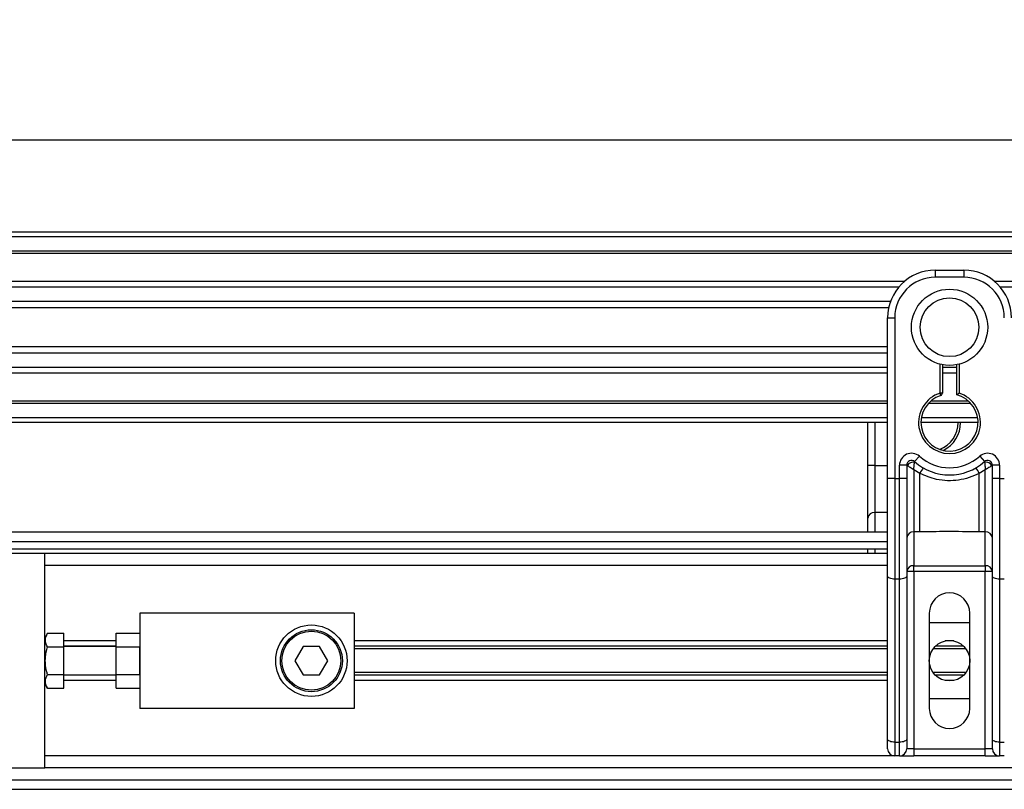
# Model space of a CAD drawing. Header units: millimetres. Extents: x 0 to 420, y 0 to 297.
# Tile 12 of 24: x 88 to 120, y 223 to 248. Entities that reach past the tile are written whole.
import ezdxf

# ---------------------------------------------------------------- set-up
doc = ezdxf.new("R2010")
doc.units = ezdxf.units.MM
doc.layers.add('QUOTE', color=174, linetype='Continuous')
doc.styles.add('SLDTEXTSTYLE3', font='TXT', dxfattribs={"width": 0.75})
doc.dimstyles.new('SLDDIMSTYLE0', dxfattribs={"dimtxt": 3, "dimasz": 3, "dimexe": 0, "dimexo": 0.0625, "dimgap": 0.75, "dimtad": 1, "dimlfac": 6.46054, "dimrnd": 1e-09, "dimzin": 12, "dimdsep": 46, "dimtxsty": 'SLDTEXTSTYLE3', "dimsah": 1, "dimcen": 0.09, "dimadec": 0, "dimazin": 3, "dimtfac": 1, "dimtdec": 3, "dimtofl": 0, "dimtmove": 0, "dimatfit": 3, "dimfxl": 0, "dimfrac": 2, "dimtolj": 1, "dimtzin": 12, "dimarcsym": 0})

# ---------------------------------------------------------------- blocks, each defined once
blk = doc.blocks.new('_D')
at = {"layer": 'QUOTE'}
for p, q in [((60.227, 229.022), (60.227, 245.934)), ((215.013, 229.022), (215.013, 245.934)), ((215.013, 243.934), (60.227, 243.934))]:
    blk.add_line(p, q, dxfattribs=at)
for points in [[(60.227, 243.934), (63.227, 243.434), (63.227, 244.434)], [(215.013, 243.934), (212.013, 244.434), (212.013, 243.434)]]:
    blk.add_solid(points, dxfattribs=at)
at = {"layer": 'QUOTE', "insert": (133.187, 247.801), "char_height": 3, "attachment_point": 1, "style": 'SLDTEXTSTYLE3'}
blk.add_mtext('1000', dxfattribs=at)

msp = doc.modelspace()

# ---------------------------------------------------------------- linework, layer by layer
at = {"color": 7, "linetype": 'Continuous', "lineweight": 25}
for p, q in [((215.013, 240.9531), (60.2272, 240.9531)), ((215.013, 240.7984), (60.2272, 240.7984)), ((215.013, 240.334), (60.2272, 240.334)), ((215.013, 240.2551), (60.2272, 240.2551)), ((117.8075, 239.7149), (118.7363, 239.7149)), ((117.8075, 239.7149), (117.8075, 239.4827)), ((118.7363, 239.7149), (118.7363, 239.4827)), ((118.7363, 239.4827), (117.8075, 239.4827)), ((116.8015, 239.3433), (60.2272, 239.3433)), ((116.6233, 239.1638), (60.2272, 239.1638)), ((155.498, 239.3433), (119.7423, 239.3433)), ((155.3198, 239.1638), (119.9205, 239.1638)), ((116.3548, 238.7012), (60.2272, 238.7012)), ((116.2942, 238.4921), (60.2272, 238.4921)), ((116.2597, 236.8011), (116.2597, 238.167)), ((116.2597, 238.167), (116.4919, 238.167)), ((116.4919, 238.167), (116.4919, 232.9451)), ((116.2597, 237.2228), (60.2272, 237.2228)), ((116.2597, 237.0137), (60.2272, 237.0137)), ((116.2597, 236.5511), (60.2272, 236.5511)), ((116.2597, 235.8181), (116.2597, 236.8011)), ((117.9623, 235.719), (117.9623, 236.6575)), ((118.0397, 236.6402), (118.0397, 235.719)), ((118.5041, 236.5511), (118.0397, 236.5511)), ((118.5041, 235.6609), (118.5041, 236.6402)), ((118.5815, 236.6575), (118.5815, 235.719)), ((116.2597, 236.3715), (60.2272, 236.3715)), ((118.5041, 236.3715), (118.0397, 236.3715)), ((116.2597, 232.9451), (116.2597, 235.8181)), ((118.0397, 235.719), (117.9623, 235.719)), ((117.9861, 235.6454), (117.9623, 235.719)), ((116.2597, 235.4598), (60.2272, 235.4598)), ((116.2597, 235.3809), (60.2272, 235.3809)), ((118.9641, 235.3809), (117.5797, 235.3809)), ((118.8844, 235.4598), (117.6594, 235.4598)), ((116.2597, 234.9165), (60.2272, 234.9165)), ((119.1876, 234.9165), (117.3562, 234.9165)), ((116.2597, 234.7617), (60.2272, 234.7617)), ((115.6128, 233.3611), (115.6128, 234.7617)), ((115.845, 234.7617), (115.845, 233.3611)), ((119.2006, 234.7617), (117.3432, 234.7617)), ((117.1368, 233.4926), (117.2916, 233.6657)), ((119.2522, 233.6657), (119.407, 233.4926)), ((115.845, 233.3611), (115.6128, 233.3611)), ((115.6128, 231.6494), (115.6128, 233.3611)), ((115.845, 233.3611), (115.845, 231.8396)), ((115.845, 233.3611), (116.2597, 233.3611)), ((116.8788, 233.3773), (116.6466, 233.3773)), ((116.6466, 232.9451), (116.6466, 233.3773)), ((116.8788, 233.3773), (116.8788, 232.9451)), ((116.9011, 233.3611), (116.8788, 233.3611)), ((119.665, 233.3611), (119.6427, 233.3611)), ((119.8971, 233.3773), (119.665, 233.3773)), ((119.665, 232.9451), (119.665, 233.3773)), ((119.8971, 233.3773), (119.8971, 232.9451)), ((117.3038, 233.1088), (117.111, 233.2258)), ((117.111, 233.2258), (117.111, 231.2056)), ((117.3038, 231.2056), (117.3038, 233.1088)), ((119.4328, 233.2258), (119.24, 233.1088)), ((119.24, 231.2056), (119.24, 233.1088)), ((119.4328, 231.2056), (119.4328, 233.2258)), ((116.2597, 229.7725), (116.2597, 232.9451)), ((116.4919, 232.9451), (116.2597, 232.9451)), ((116.4919, 232.9451), (116.4919, 229.6744)), ((116.4919, 232.9451), (116.6466, 232.9451)), ((116.6466, 229.6744), (116.6466, 232.9451)), ((116.8788, 232.9451), (116.6466, 232.9451)), ((116.8788, 232.9451), (116.8788, 229.7725)), ((119.8971, 232.9451), (119.665, 232.9451)), ((119.665, 229.7725), (119.665, 232.9451)), ((119.8971, 232.9451), (119.8971, 229.6744)), ((119.8971, 232.9451), (120.0519, 232.9451)), ((115.845, 231.8396), (115.845, 231.2016)), ((116.2597, 231.8396), (115.845, 231.8396)), ((115.6128, 231.2016), (115.6128, 231.6494)), ((116.2597, 231.2016), (60.2272, 231.2016)), ((117.3038, 231.2056), (117.111, 231.2056)), ((117.111, 231.2056), (117.111, 230.1097)), ((119.4328, 231.2056), (119.24, 231.2056)), ((119.4328, 230.1097), (119.4328, 231.2056)), ((64.4838, 230.8921), (116.2597, 230.8921)), ((64.716, 230.6599), (116.2597, 230.6599)), ((88.8626, 230.5051), (64.9713, 230.5051)), ((88.8626, 227.5236), (88.8626, 230.5051)), ((116.2597, 230.5051), (88.8626, 230.5051)), ((115.6128, 230.5051), (115.6128, 230.6599)), ((115.845, 230.6599), (115.845, 230.5051)), ((116.2597, 230.1181), (88.8626, 230.1181)), ((117.111, 230.1097), (119.4328, 230.1097)), ((117.111, 229.9195), (117.111, 230.1097)), ((119.4328, 230.1097), (119.4328, 229.9195)), ((117.111, 229.9195), (116.8788, 229.9195)), ((117.111, 229.9195), (117.111, 224.1589)), ((119.4328, 229.9195), (117.111, 229.9195)), ((119.4328, 224.1589), (119.4328, 229.9195)), ((119.665, 229.9195), (119.4328, 229.9195)), ((116.2597, 224.4717), (116.2597, 229.7725)), ((116.6466, 229.6744), (116.4919, 229.6744)), ((116.4919, 229.6744), (116.4919, 224.3736)), ((116.6466, 224.3736), (116.6466, 229.6744)), ((116.8788, 229.7725), (116.8788, 224.4717)), ((119.665, 224.4717), (119.665, 229.7725)), ((120.0519, 229.6744), (119.8971, 229.6744)), ((119.8971, 229.6744), (119.8971, 224.3736)), ((98.9237, 228.5703), (91.9583, 228.5703)), ((91.9583, 228.5703), (91.9583, 225.4746)), ((98.9237, 228.5703), (98.9237, 225.4746)), ((117.6141, 228.5703), (117.6141, 225.4746)), ((118.9297, 225.4746), (118.9297, 228.5703)), ((117.6141, 228.2607), (118.9297, 228.2607)), ((88.9525, 227.9161), (88.8626, 227.7604)), ((88.9525, 227.9161), (89.4817, 227.9161)), ((89.4817, 227.4693), (89.4817, 227.9161)), ((91.1844, 227.9161), (91.9583, 227.9161)), ((91.1844, 227.4693), (91.1844, 227.9161)), ((91.1844, 227.6648), (89.4817, 227.6648)), ((116.2597, 227.6648), (98.9237, 227.6648)), ((118.4138, 227.6648), (118.13, 227.6648)), ((88.8626, 227.0224), (88.8626, 227.5236)), ((88.9525, 227.4693), (89.4817, 227.4693)), ((91.1844, 227.497), (89.4817, 227.497)), ((91.1844, 227.4868), (89.4817, 227.4868)), ((89.4817, 226.5756), (89.4817, 227.4693)), ((91.1844, 226.5756), (91.1844, 227.4693)), ((91.1844, 227.4693), (91.9583, 227.4693)), ((91.9583, 226.5756), (91.9583, 227.4693)), ((97.2625, 227.4868), (96.9944, 227.0224)), ((97.7987, 227.4868), (97.2625, 227.4868)), ((98.0668, 227.0224), (97.7987, 227.4868)), ((116.2597, 227.497), (98.9237, 227.497)), ((116.2597, 227.4081), (98.9237, 227.4081)), ((118.8048, 227.4081), (117.739, 227.4081)), ((118.7275, 227.497), (117.8163, 227.497)), ((88.8626, 226.5213), (88.8626, 227.0224)), ((96.9944, 227.0224), (97.2625, 226.5581)), ((97.7987, 226.5581), (98.0668, 227.0224)), ((88.9525, 226.5756), (89.4817, 226.5756)), ((89.4817, 226.1288), (89.4817, 226.5756)), ((91.1844, 226.5756), (91.9583, 226.5756)), ((91.1844, 226.1288), (91.1844, 226.5756)), ((116.2597, 226.6367), (98.9237, 226.6367)), ((118.8048, 226.6367), (117.739, 226.6367)), ((88.8626, 223.5397), (88.8626, 226.5213)), ((88.8626, 226.2844), (88.9525, 226.1288)), ((89.4817, 226.5581), (91.1844, 226.5581)), ((91.1844, 226.5479), (89.4817, 226.5479)), ((91.1844, 226.3801), (89.4817, 226.3801)), ((97.2625, 226.5581), (97.7987, 226.5581)), ((116.2597, 226.5479), (98.9237, 226.5479)), ((116.2597, 226.3801), (98.9237, 226.3801)), ((118.7275, 226.5479), (117.8163, 226.5479)), ((118.4138, 226.3801), (118.13, 226.3801)), ((88.9525, 226.1288), (89.4817, 226.1288)), ((91.1844, 226.1288), (91.9583, 226.1288)), ((118.9297, 225.7841), (117.6141, 225.7841)), ((98.9237, 225.4746), (91.9583, 225.4746)), ((116.2597, 224.1589), (116.2597, 224.4717)), ((116.4919, 224.3736), (116.6466, 224.3736)), ((116.4919, 224.3736), (116.4919, 223.9267)), ((116.6466, 223.9267), (116.6466, 224.3736)), ((116.8788, 224.4717), (116.8788, 224.1589)), ((119.665, 224.1589), (119.665, 224.4717)), ((119.8971, 224.3736), (120.0519, 224.3736)), ((119.8971, 224.3736), (119.8971, 223.9267)), ((117.111, 224.1589), (116.8788, 224.1589)), ((117.111, 224.1589), (117.111, 223.9267)), ((117.111, 224.1589), (119.4328, 224.1589)), ((119.665, 224.1589), (119.4328, 224.1589)), ((119.4328, 223.9267), (119.4328, 224.1589)), ((116.4919, 223.9267), (88.8626, 223.9267)), ((116.6466, 223.9267), (116.4919, 223.9267)), ((116.6466, 223.9267), (117.111, 223.9267)), ((119.4328, 223.9267), (117.111, 223.9267)), ((119.4328, 223.9267), (119.8971, 223.9267)), ((120.0519, 223.9267), (119.8971, 223.9267)), ((64.9713, 223.5397), (88.8626, 223.5397)), ((186.3777, 223.5397), (88.8626, 223.5397)), ((64.4838, 223.1528), (207.37, 223.1528)), ((60.2272, 222.8432), (207.3508, 222.8432))]:
    msp.add_line(p, q, dxfattribs=at)
at = {"color": 7, "linetype": 'Continuous', "lineweight": 25, "flags": 128}
for points in [[(116.4919, 229.6744), (116.4466, 229.6763), (116.403, 229.6818), (116.3629, 229.6909), (116.3277, 229.7031), (116.2988, 229.718), (116.2774, 229.7349), (116.2641, 229.7533), (116.2597, 229.7725)], [(116.8788, 229.7725), (116.8744, 229.7533), (116.8612, 229.7349), (116.8397, 229.718), (116.8108, 229.7031), (116.7756, 229.6909), (116.7355, 229.6818), (116.6919, 229.6763), (116.6466, 229.6744)], [(119.8971, 229.6744), (119.8519, 229.6763), (119.8083, 229.6818), (119.7682, 229.6909), (119.733, 229.7031), (119.7041, 229.718), (119.6826, 229.7349), (119.6694, 229.7533), (119.665, 229.7725)], [(116.4919, 224.3736), (116.4466, 224.3754), (116.403, 224.381), (116.3629, 224.3901), (116.3277, 224.4023), (116.2988, 224.4172), (116.2774, 224.4341), (116.2641, 224.4525), (116.2597, 224.4717)], [(116.8788, 224.4717), (116.8744, 224.4525), (116.8612, 224.4341), (116.8397, 224.4172), (116.8108, 224.4023), (116.7756, 224.3901), (116.7355, 224.381), (116.6919, 224.3754), (116.6466, 224.3736)], [(119.8971, 224.3736), (119.8519, 224.3754), (119.8083, 224.381), (119.7682, 224.3901), (119.733, 224.4023), (119.7041, 224.4172), (119.6826, 224.4341), (119.6694, 224.4525), (119.665, 224.4717)]]:
    msp.add_lwpolyline(points, dxfattribs=at)
at = {"color": 7, "linetype": 'Continuous', "lineweight": 25}
for centre, radius in [((118.2719, 237.8574), 1.2392), ((118.2719, 237.8574), 0.9532), ((97.5306, 227.0224), 1.1609), ((97.5306, 227.0224), 1.0061), ((97.5306, 227.0224), 0.9597), ((118.2719, 227.0224), 0.6578)]:
    msp.add_circle(centre, radius, dxfattribs=at)
for centre, radius, start, end in [((117.8075, 238.167), 1.5479, 90, 180), ((118.7363, 238.167), 1.5479, 0, 90), ((117.8075, 238.167), 1.3157, 90, 180), ((118.7363, 238.167), 1.3157, 0, 90), ((118.2719, 234.7617), 1.0061, 107.92021, 72.07979), ((118.2719, 234.7617), 0.9287, 107.92021, 75.52249), ((117.9623, 235.719), 0.0774, 287.92021, 0), ((117.625, 234.7617), 0.9287, 290.3804, 360), ((117.625, 234.7617), 1.0061, 295.88119, 360), ((117.0336, 233.3773), 0.387, 48.18969, 180), ((118.2719, 234.7617), 1.4705, 228.18969, 311.81031), ((119.5102, 233.3773), 0.387, 0, 131.81031), ((117.0336, 233.3773), 0.1548, 48.18969, 180), ((117.0336, 233.3773), 0.1548, 48.19069, 179.99948), ((117.0817, 233.2726), 0.2012, 75.20753, 153.90631), ((118.2719, 234.7617), 1.7026, 228.18969, 311.81031), ((119.5102, 233.3773), 0.1548, 0, 131.81031), ((119.5102, 233.3773), 0.1548, 0.00052, 131.80931), ((119.4621, 233.2726), 0.2012, 26.09369, 104.79247), ((118.2647, 232.6115), 1.0819, 141.32705, 152.63541), ((118.2791, 232.6115), 1.0819, 27.36459, 38.67295), ((115.8259, 231.6261), 0.2144, 84.88893, 173.75645), ((117.0919, 230.9921), 0.2144, 84.88893, 173.75645), ((119.4519, 230.9921), 0.2144, 6.24355, 95.11107), ((117.0919, 229.8962), 0.2144, 84.88893, 173.75645), ((119.4519, 229.8962), 0.2144, 6.24355, 95.11107), ((118.2719, 228.5703), 0.6578, 0, 180), ((118.2719, 225.4746), 0.6578, 180, 0), ((116.4919, 224.1589), 0.2322, 180, 270), ((116.6466, 224.1589), 0.2322, 270, 0), ((119.8971, 224.1589), 0.2322, 180, 270)]:
    msp.add_arc(centre, radius, start, end, dxfattribs=at)
for points, knots in [([(118.5041, 235.6609), (118.5047, 235.6614), (118.506, 235.6624), (118.5155, 235.6697), (118.5299, 235.6808), (118.5507, 235.6964), (118.5689, 235.7099), (118.5797, 235.7177), (118.5813, 235.7189), (118.5815, 235.719)], [0, 0, 0, 0, 0.1619499, 0.3233619, 0.4972773, 0.7062892, 0.9573608, 0.9948044, 1, 1, 1, 1]), ([(116.9011, 233.3611), (116.8963, 233.3645), (116.8861, 233.372), (116.8797, 233.3767), (116.879, 233.3771), (116.8788, 233.3773)], [0, 0, 0, 0, 0.3727547, 0.8035537, 1, 1, 1, 1]), ([(117.111, 233.2258), (117.1107, 233.226), (117.1101, 233.2264), (117.1092, 233.2269), (117.1082, 233.2275), (117.1067, 233.2284), (117.1044, 233.2299), (117.1009, 233.232), (117.0955, 233.2353), (117.0872, 233.2404), (117.0743, 233.2484), (117.0535, 233.2613), (117.0152, 233.2853), (116.9778, 233.3093), (116.9338, 233.3383), (116.9151, 233.3514), (116.9011, 233.3611)], [0, 0, 0, 0, 0.00419055, 0.00685655, 0.01050099, 0.01608276, 0.02463309, 0.03773692, 0.0578443, 0.08879626, 0.13682222, 0.21288297, 0.34057388, 0.61171574, 0.70987367, 1, 1, 1, 1]), ([(117.111, 233.2258), (117.111, 233.2262), (117.1111, 233.2271), (117.1111, 233.2284), (117.1112, 233.23), (117.1114, 233.2324), (117.1116, 233.2361), (117.1119, 233.2418), (117.1125, 233.2507), (117.1133, 233.2649), (117.1149, 233.2882), (117.1184, 233.3334), (117.1226, 233.3778), (117.1283, 233.4294), (117.131, 233.451), (117.1331, 233.4671)], [0, 0, 0, 0, 0.004266, 0.0088901, 0.0138063, 0.0214465, 0.0333306, 0.0518502, 0.0808258, 0.1265764, 0.2004509, 0.327518, 0.6126852, 0.71116, 1, 1, 1, 1]), ([(117.1368, 233.4926), (117.1367, 233.4924), (117.1366, 233.4918), (117.1355, 233.4845), (117.1338, 233.4726), (117.1331, 233.4671)], [0, 0, 0, 0, 0.1978945, 0.6297578, 1, 1, 1, 1]), ([(119.407, 233.4926), (119.4071, 233.4921), (119.4074, 233.4908), (119.4088, 233.4814), (119.4101, 233.4713), (119.4107, 233.4671)], [0, 0, 0, 0, 0.3358482, 0.722383, 1, 1, 1, 1]), ([(119.4107, 233.4671), (119.4128, 233.451), (119.4155, 233.4294), (119.4212, 233.3778), (119.4254, 233.3334), (119.4288, 233.2882), (119.4304, 233.2649), (119.4313, 233.2507), (119.4319, 233.2418), (119.4322, 233.2361), (119.4324, 233.2324), (119.4326, 233.23), (119.4326, 233.2284), (119.4327, 233.2271), (119.4328, 233.2262), (119.4328, 233.2258)], [0, 0, 0, 0, 0.28884002, 0.38731484, 0.67248202, 0.79954912, 0.87342364, 0.91917425, 0.94814978, 0.9666694, 0.97855354, 0.98619373, 0.99110991, 0.99573404, 1, 1, 1, 1]), ([(119.6427, 233.3611), (119.6287, 233.3514), (119.61, 233.3383), (119.566, 233.3093), (119.5286, 233.2853), (119.4903, 233.2613), (119.4695, 233.2484), (119.4566, 233.2404), (119.4483, 233.2353), (119.4429, 233.232), (119.4394, 233.2299), (119.4371, 233.2284), (119.4356, 233.2275), (119.4346, 233.2269), (119.4337, 233.2264), (119.4331, 233.226), (119.4328, 233.2258)], [0, 0, 0, 0, 0.2901263, 0.3882843, 0.6594261, 0.787117, 0.8631778, 0.9112037, 0.9421557, 0.9622631, 0.9753669, 0.9839172, 0.989499, 0.9931435, 0.9958094, 1, 1, 1, 1]), ([(119.665, 233.3773), (119.6644, 233.3769), (119.6632, 233.376), (119.655, 233.37), (119.6464, 233.3637), (119.6427, 233.3611)], [0, 0, 0, 0, 0.3336844, 0.7201517, 1, 1, 1, 1]), ([(119.24, 233.1088), (119.133, 233.06), (118.916, 232.961), (118.5663, 232.8824), (118.2066, 232.8625), (117.7735, 232.9097), (117.4825, 233.033), (117.3038, 233.1088)], [0, 0, 0, 0, 0.1753478, 0.3555794, 0.5310184, 0.7118811, 1, 1, 1, 1]), ([(119.24, 231.2056), (118.8784, 231.2126), (118.2329, 231.2251), (117.5876, 231.2116), (117.3038, 231.2056)], [0, 0, 0, 0, 0.5602827, 1, 1, 1, 1]), ([(88.9525, 227.4693), (88.9164, 227.5491), (88.8489, 227.6984), (88.9196, 227.847), (88.9525, 227.9161)], [0, 0, 0, 0, 0.5347163, 1, 1, 1, 1]), ([(88.9525, 226.5756), (88.9427, 226.6115), (88.8927, 226.7945), (88.8628, 227.1025), (88.9258, 227.3603), (88.9525, 227.4693)], [0, 0, 0, 0, 0.1234652, 0.6294359, 1, 1, 1, 1]), ([(88.9525, 226.1288), (88.9164, 226.2086), (88.8489, 226.3579), (88.9196, 226.5065), (88.9525, 226.5756)], [0, 0, 0, 0, 0.5347163, 1, 1, 1, 1])]:
    msp.add_open_spline(points, degree=3, knots=knots, dxfattribs=at)

# ---------------------------------------------------------------- dimensions: what is measured, and where the dimension line sits
at = {"layer": 'QUOTE'}
dim = msp.add_linear_dim(base=(60.2272, 243.934), p1=(215.013, 227.0224), p2=(60.2272, 227.0224), dimstyle='SLDDIMSTYLE0', dxfattribs=at)
dim.commit()
dim.dimension.update_dxf_attribs({"geometry": '_D', "text_midpoint": (137.6201, 243.934), "dimtype": 160})

doc.saveas('drawing.dxf')
